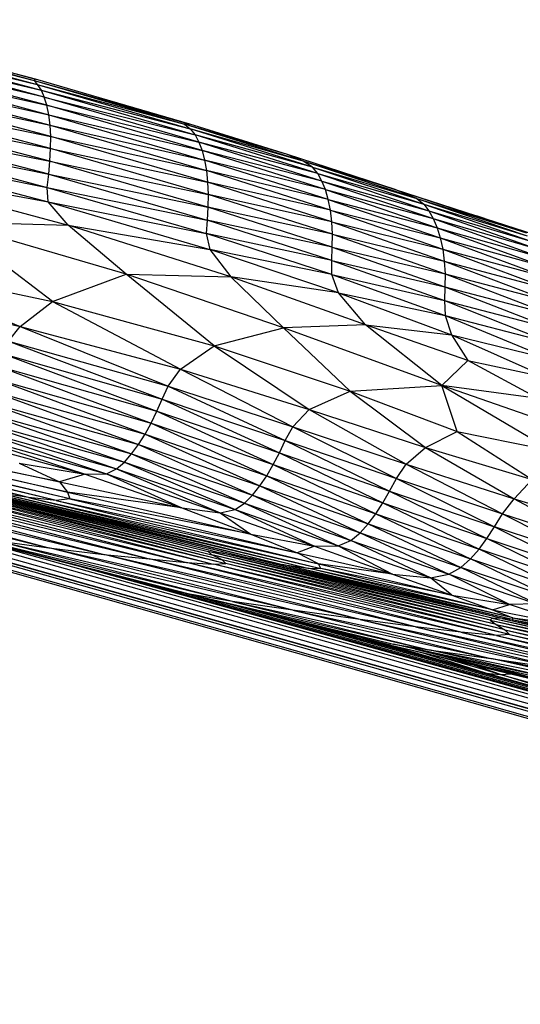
# Paper-space layout '_Derecha' of a CAD drawing. Header units: millimetres. Extents: x -1808 to 138, y -70 to 65.
# Tile 12 of 19: x 100 to 111, y -69 to -49. Entities that reach past the tile are written whole.
import ezdxf

# ---------------------------------------------------------------- set-up
doc = ezdxf.new("R2010")
doc.units = ezdxf.units.MM

psp = doc.layouts.new('_Derecha')

# ---------------------------------------------------------------- linework, layer by layer
at = {"color": 7, "linetype": 'Continuous', "lineweight": 25}
for p, q in [((96.169, -49.175), (100.649, -50.386)), ((96.325, -49.254), (100.625, -50.414)), ((100.649, -50.386), (96.325, -49.254)), ((96.404, -49.341), (100.685, -50.495)), ((96.404, -49.341), (100.625, -50.414)), ((96.469, -49.454), (100.762, -50.61)), ((96.469, -49.454), (100.685, -50.495)), ((100.828, -50.751), (96.523, -49.594)), ((96.523, -49.594), (100.762, -50.61)), ((100.88, -50.918), (96.566, -49.76)), ((100.828, -50.751), (96.566, -49.76)), ((96.596, -49.951), (100.919, -51.109)), ((96.596, -49.951), (100.88, -50.918)), ((96.612, -50.165), (100.945, -51.322)), ((96.612, -50.165), (100.919, -51.109)), ((100.958, -51.553), (96.615, -50.397)), ((96.615, -50.397), (100.945, -51.322)), ((100.649, -50.386), (100.625, -50.414)), ((100.625, -50.414), (100.685, -50.495)), ((100.625, -50.414), (103.682, -51.302)), ((100.625, -50.414), (103.793, -51.304)), ((103.793, -51.304), (100.649, -50.386)), ((100.685, -50.495), (100.762, -50.61)), ((100.685, -50.495), (103.795, -51.399)), ((100.685, -50.495), (103.682, -51.302)), ((100.957, -51.8), (96.605, -50.646)), ((96.605, -50.646), (100.958, -51.553)), ((100.762, -50.61), (100.828, -50.751)), ((100.762, -50.61), (103.896, -51.522)), ((100.762, -50.61), (103.795, -51.399)), ((100.88, -50.918), (100.828, -50.751)), ((103.975, -51.668), (100.828, -50.751)), ((100.828, -50.751), (103.896, -51.522)), ((100.943, -52.057), (96.582, -50.905)), ((96.582, -50.905), (100.957, -51.8)), ((100.919, -51.109), (100.88, -50.918)), ((104.04, -51.838), (100.88, -50.918)), ((100.88, -50.918), (103.975, -51.668)), ((100.918, -52.32), (96.547, -51.172)), ((96.547, -51.172), (100.943, -52.057)), ((100.945, -51.322), (100.919, -51.109)), ((100.919, -51.109), (104.091, -52.032)), ((100.919, -51.109), (104.04, -51.838)), ((103.682, -51.302), (103.795, -51.399)), ((103.793, -51.304), (103.682, -51.302)), ((106.093, -52.054), (103.682, -51.302)), ((105.775, -51.922), (103.682, -51.302)), ((105.775, -51.922), (103.793, -51.304)), ((96.502, -51.441), (100.887, -52.588)), ((96.502, -51.441), (100.918, -52.32)), ((100.958, -51.553), (100.945, -51.322)), ((100.945, -51.322), (104.128, -52.248)), ((100.945, -51.322), (104.091, -52.032)), ((103.795, -51.399), (103.896, -51.522)), ((106.283, -52.178), (103.795, -51.399)), ((106.093, -52.054), (103.795, -51.399)), ((100.957, -51.8), (100.958, -51.553)), ((104.151, -52.482), (100.958, -51.553)), ((100.958, -51.553), (104.128, -52.248)), ((103.896, -51.522), (103.975, -51.668)), ((106.394, -52.308), (103.896, -51.522)), ((106.283, -52.178), (103.896, -51.522)), ((103.975, -51.668), (104.04, -51.838)), ((106.479, -52.459), (103.975, -51.668)), ((106.394, -52.308), (103.975, -51.668)), ((130.115, -68.905), (69.905, -51.867)), ((96.469, -51.717), (100.909, -52.881)), ((96.469, -51.717), (100.887, -52.588)), ((100.943, -52.057), (100.957, -51.8)), ((104.16, -52.73), (100.957, -51.8)), ((100.957, -51.8), (104.151, -52.482)), ((104.04, -51.838), (104.091, -52.032)), ((106.55, -52.635), (104.04, -51.838)), ((106.479, -52.459), (104.04, -51.838)), ((131.395, -69.216), (70.848, -52.105)), ((100.918, -52.32), (100.943, -52.057)), ((104.156, -52.989), (100.943, -52.057)), ((100.943, -52.057), (104.16, -52.73)), ((104.091, -52.032), (104.128, -52.248)), ((106.607, -52.834), (104.091, -52.032)), ((106.55, -52.635), (104.091, -52.032)), ((106.093, -52.054), (105.775, -51.922)), ((107.965, -52.63), (105.775, -51.922)), ((106.692, -52.215), (105.775, -51.922)), ((106.283, -52.178), (106.093, -52.054)), ((108.41, -52.813), (106.093, -52.054)), ((107.965, -52.63), (106.093, -52.054)), ((96.716, -52.13), (100.909, -52.881)), ((96.716, -52.13), (101.317, -53.356)), ((104.128, -52.248), (104.151, -52.482)), ((106.65, -53.054), (104.128, -52.248)), ((106.607, -52.834), (104.128, -52.248)), ((106.394, -52.308), (106.283, -52.178)), ((106.283, -52.178), (108.553, -52.93)), ((106.283, -52.178), (108.41, -52.813)), ((106.692, -52.215), (107.965, -52.63)), ((100.887, -52.588), (100.918, -52.32)), ((100.918, -52.32), (104.139, -53.254)), ((100.918, -52.32), (104.156, -52.989)), ((104.151, -52.482), (104.16, -52.73)), ((106.678, -53.292), (104.151, -52.482)), ((106.65, -53.054), (104.151, -52.482)), ((106.479, -52.459), (106.394, -52.308)), ((106.394, -52.308), (108.654, -53.064)), ((106.394, -52.308), (108.553, -52.93)), ((106.55, -52.635), (106.479, -52.459)), ((106.479, -52.459), (108.744, -53.224)), ((106.479, -52.459), (108.654, -53.064)), ((100.909, -52.881), (100.887, -52.588)), ((100.887, -52.588), (104.125, -53.527)), ((100.887, -52.588), (104.139, -53.254)), ((106.607, -52.834), (106.55, -52.635)), ((106.55, -52.635), (108.822, -53.409)), ((106.55, -52.635), (108.744, -53.224)), ((108.41, -52.813), (107.965, -52.63)), ((107.965, -52.63), (110.641, -53.515)), ((107.965, -52.63), (109.62, -53.17)), ((130.99, -68.976), (73.306, -52.726)), ((101.317, -53.356), (100.909, -52.881)), ((100.909, -52.881), (104.125, -53.527)), ((100.909, -52.881), (104.2, -53.852)), ((104.16, -52.73), (104.156, -52.989)), ((106.691, -53.544), (104.16, -52.73)), ((106.678, -53.292), (104.16, -52.73)), ((106.65, -53.054), (106.607, -52.834)), ((106.607, -52.834), (108.886, -53.616)), ((106.607, -52.834), (108.822, -53.409)), ((108.41, -52.813), (108.553, -52.93)), ((108.41, -52.813), (110.654, -53.577)), ((108.41, -52.813), (110.641, -53.515)), ((129.902, -68.612), (74.494, -53.026)), ((128.378, -68.171), (74.733, -53.086)), ((104.156, -52.989), (104.139, -53.254)), ((106.689, -53.806), (104.156, -52.989)), ((106.691, -53.544), (104.156, -52.989)), ((106.678, -53.292), (106.65, -53.054)), ((106.65, -53.054), (108.935, -53.844)), ((106.65, -53.054), (108.886, -53.616)), ((108.553, -52.93), (108.654, -53.064)), ((108.553, -52.93), (110.731, -53.686)), ((108.553, -52.93), (110.654, -53.577)), ((108.654, -53.064), (108.744, -53.224)), ((108.654, -53.064), (110.83, -53.833)), ((108.654, -53.064), (110.731, -53.686)), ((100.997, -54.914), (98.863, -53.288)), ((98.863, -53.288), (101.317, -53.356)), ((102.493, -54.356), (98.863, -53.288)), ((104.139, -53.254), (104.125, -53.527)), ((106.677, -54.076), (104.139, -53.254)), ((106.689, -53.806), (104.139, -53.254)), ((106.691, -53.544), (106.678, -53.292)), ((106.678, -53.292), (108.967, -54.089)), ((106.678, -53.292), (108.935, -53.844)), ((108.744, -53.224), (108.822, -53.409)), ((108.744, -53.224), (110.927, -54.008)), ((108.744, -53.224), (110.83, -53.833)), ((110.641, -53.515), (109.62, -53.17)), ((109.62, -53.17), (111.76, -53.859)), ((102.493, -54.356), (101.317, -53.356)), ((101.317, -53.356), (104.2, -53.852)), ((104.623, -54.406), (101.317, -53.356)), ((108.822, -53.409), (108.886, -53.616)), ((108.822, -53.409), (111.012, -54.207)), ((108.822, -53.409), (110.927, -54.008)), ((104.125, -53.527), (104.2, -53.852)), ((106.682, -54.364), (104.125, -53.527)), ((106.677, -54.076), (104.125, -53.527)), ((106.689, -53.806), (106.691, -53.544)), ((106.691, -53.544), (108.982, -54.347)), ((106.691, -53.544), (108.967, -54.089)), ((108.886, -53.616), (108.935, -53.844)), ((108.886, -53.616), (111.081, -54.428)), ((108.886, -53.616), (111.012, -54.207)), ((104.2, -53.852), (104.623, -54.406)), ((106.816, -54.737), (104.2, -53.852)), ((106.682, -54.364), (104.2, -53.852)), ((106.677, -54.076), (106.689, -53.806)), ((106.689, -53.806), (108.981, -54.614)), ((106.689, -53.806), (108.982, -54.347)), ((108.935, -53.844), (108.967, -54.089)), ((108.935, -53.844), (111.132, -54.667)), ((108.935, -53.844), (111.081, -54.428)), ((96.979, -54.045), (100.337, -55.423)), ((96.979, -54.045), (100.997, -54.914)), ((106.682, -54.364), (106.677, -54.076)), ((106.677, -54.076), (108.971, -54.892)), ((106.677, -54.076), (108.981, -54.614)), ((108.967, -54.089), (108.982, -54.347)), ((108.967, -54.089), (111.164, -54.921)), ((108.967, -54.089), (111.132, -54.667)), ((95.906, -54.391), (100.337, -55.423)), ((100.997, -54.914), (102.493, -54.356)), ((104.283, -55.817), (102.493, -54.356)), ((102.493, -54.356), (104.623, -54.406)), ((105.694, -55.449), (102.493, -54.356)), ((104.623, -54.406), (105.694, -55.449)), ((106.816, -54.737), (104.623, -54.406)), ((107.364, -55.383), (104.623, -54.406)), ((106.816, -54.737), (106.682, -54.364)), ((106.682, -54.364), (108.985, -55.199)), ((106.682, -54.364), (108.971, -54.892)), ((108.982, -54.347), (108.981, -54.614)), ((108.982, -54.347), (111.176, -55.186)), ((108.982, -54.347), (111.164, -54.921)), ((108.981, -54.614), (108.971, -54.892)), ((108.981, -54.614), (111.165, -55.462)), ((108.981, -54.614), (111.176, -55.186)), ((107.364, -55.383), (106.816, -54.737)), ((106.816, -54.737), (108.985, -55.199)), ((106.816, -54.737), (109.115, -55.593)), ((108.971, -54.892), (108.985, -55.199)), ((108.971, -54.892), (111.136, -55.752)), ((108.971, -54.892), (111.165, -55.462)), ((100.337, -55.423), (100.997, -54.914)), ((100.997, -54.914), (103.602, -56.291)), ((100.997, -54.914), (104.283, -55.817)), ((108.985, -55.199), (109.115, -55.593)), ((108.985, -55.199), (111.101, -56.075)), ((108.985, -55.199), (111.136, -55.752)), ((100.102, -55.721), (100.337, -55.423)), ((100.337, -55.423), (103.352, -56.632)), ((100.337, -55.423), (103.602, -56.291)), ((104.283, -55.817), (105.694, -55.449)), ((107.364, -55.383), (105.694, -55.449)), ((107.05, -56.737), (105.694, -55.449)), ((108.915, -56.62), (105.694, -55.449)), ((108.915, -56.62), (107.364, -55.383)), ((107.364, -55.383), (109.115, -55.593)), ((109.447, -56.112), (107.364, -55.383)), ((109.115, -55.593), (109.447, -56.112)), ((109.115, -55.593), (111.101, -56.075)), ((109.115, -55.593), (111.062, -56.459)), ((100.102, -55.721), (103.352, -56.632)), ((100.102, -55.721), (103.229, -56.898)), ((103.602, -56.291), (104.283, -55.817)), ((104.283, -55.817), (106.221, -57.112)), ((104.283, -55.817), (107.05, -56.737)), ((127.279, -67.756), (85.684, -56.092)), ((99.988, -55.977), (103.229, -56.898)), ((99.988, -55.977), (103.12, -57.146)), ((109.447, -56.112), (108.915, -56.62)), ((110.88, -56.888), (109.447, -56.112)), ((109.447, -56.112), (111.062, -56.459)), ((99.884, -56.227), (103.12, -57.146)), ((99.884, -56.227), (103.004, -57.385)), ((103.352, -56.632), (103.602, -56.291)), ((103.602, -56.291), (105.887, -57.46)), ((103.602, -56.291), (106.221, -57.112)), ((99.773, -56.469), (103.004, -57.385)), ((99.773, -56.469), (102.878, -57.611)), ((99.654, -56.7), (102.878, -57.611)), ((99.654, -56.7), (102.745, -57.822)), ((103.229, -56.898), (103.352, -56.632)), ((103.352, -56.632), (105.887, -57.46)), ((103.352, -56.632), (105.732, -57.74)), ((107.05, -56.737), (108.915, -56.62)), ((109.231, -57.556), (108.915, -56.62)), ((108.915, -56.62), (111.159, -57.947)), ((110.813, -57.276), (108.915, -56.62)), ((110.88, -56.888), (108.915, -56.62)), ((100.51, -58.898), (91.741, -56.755)), ((101.069, -58.962), (92.463, -56.906)), ((100.51, -58.898), (92.463, -56.906)), ((99.527, -56.915), (102.745, -57.822)), ((99.527, -56.915), (102.604, -58.013)), ((103.12, -57.146), (103.229, -56.898)), ((103.229, -56.898), (105.732, -57.74)), ((103.229, -56.898), (105.611, -57.992)), ((106.221, -57.112), (107.05, -56.737)), ((107.05, -56.737), (108.582, -57.883)), ((107.05, -56.737), (109.231, -57.556)), ((101.348, -58.93), (93.391, -57.097)), ((101.069, -58.962), (93.391, -57.097)), ((101.302, -58.789), (93.488, -57.067)), ((101.348, -58.93), (93.488, -57.067)), ((101.14, -58.583), (93.723, -57.051)), ((93.723, -57.051), (101.302, -58.789)), ((99.395, -57.111), (102.604, -58.013)), ((99.395, -57.111), (102.458, -58.181)), ((105.887, -57.46), (106.221, -57.112)), ((106.221, -57.112), (108.194, -58.225)), ((106.221, -57.112), (108.582, -57.883)), ((95.25, -57.305), (101.14, -58.583)), ((99.259, -57.284), (102.458, -58.181)), ((99.259, -57.284), (102.299, -58.32)), ((103.004, -57.385), (103.12, -57.146)), ((103.12, -57.146), (105.611, -57.992)), ((103.12, -57.146), (105.487, -58.231)), ((99.118, -57.431), (102.299, -58.32)), ((99.118, -57.431), (102.091, -58.419)), ((102.878, -57.611), (103.004, -57.385)), ((103.004, -57.385), (105.487, -58.231)), ((103.004, -57.385), (105.354, -58.457)), ((105.732, -57.74), (105.887, -57.46)), ((105.887, -57.46), (107.995, -58.516)), ((105.887, -57.46), (108.194, -58.225)), ((98.721, -57.615), (101.66, -58.429)), ((98.96, -57.547), (102.091, -58.419)), ((98.96, -57.547), (101.66, -58.429)), ((102.745, -57.822), (102.878, -57.611)), ((102.878, -57.611), (105.354, -58.457)), ((102.878, -57.611), (105.212, -58.666)), ((108.582, -57.883), (109.231, -57.556)), ((109.231, -57.556), (111.159, -57.947)), ((109.231, -57.556), (110.755, -58.536)), ((102.604, -58.013), (102.745, -57.822)), ((102.745, -57.822), (105.212, -58.666)), ((102.745, -57.822), (105.062, -58.855)), ((105.611, -57.992), (105.732, -57.74)), ((105.732, -57.74), (107.995, -58.516)), ((105.732, -57.74), (107.855, -58.771)), ((108.194, -58.225), (108.582, -57.883)), ((108.582, -57.883), (110.387, -58.927)), ((108.582, -57.883), (110.755, -58.536)), ((102.458, -58.181), (102.604, -58.013)), ((102.604, -58.013), (105.062, -58.855)), ((102.604, -58.013), (104.901, -59.018)), ((105.487, -58.231), (105.611, -57.992)), ((105.611, -57.992), (107.855, -58.771)), ((105.611, -57.992), (107.72, -59.009)), ((94.047, -58.25), (100.919, -59.923)), ((96.983, -58.195), (104.422, -60.029)), ((96.983, -58.195), (104.16, -60.003)), ((97.025, -58.239), (104.24, -60.066)), ((97.025, -58.239), (104.16, -60.003)), ((97.542, -58.31), (105.009, -60.137)), ((97.542, -58.31), (104.422, -60.029)), ((100.319, -58.2), (101.66, -58.429)), ((100.319, -58.2), (101.14, -58.583)), ((102.299, -58.32), (102.458, -58.181)), ((102.458, -58.181), (104.901, -59.018)), ((102.458, -58.181), (104.711, -59.146)), ((105.354, -58.457), (105.487, -58.231)), ((105.487, -58.231), (107.72, -59.009)), ((105.487, -58.231), (107.576, -59.233)), ((107.995, -58.516), (108.194, -58.225)), ((108.194, -58.225), (110.152, -59.236)), ((108.194, -58.225), (110.387, -58.927)), ((94.949, -58.351), (102.043, -60.058)), ((94.949, -58.351), (100.919, -59.923)), ((95.744, -58.408), (102.043, -60.058)), ((95.744, -58.408), (102.96, -60.151)), ((96.45, -58.454), (103.719, -60.221)), ((96.45, -58.454), (102.96, -60.151)), ((97.092, -58.504), (103.719, -60.221)), ((97.092, -58.504), (104.272, -60.258)), ((97.431, -58.383), (104.24, -60.066)), ((97.431, -58.383), (104.447, -60.167)), ((97.724, -58.509), (104.447, -60.167)), ((97.724, -58.509), (104.522, -60.245)), ((101.66, -58.429), (101.14, -58.583)), ((101.66, -58.429), (102.091, -58.419)), ((101.66, -58.429), (103.625, -59.113)), ((102.091, -58.419), (102.299, -58.32)), ((102.091, -58.419), (104.406, -59.213)), ((102.091, -58.419), (103.625, -59.113)), ((102.299, -58.32), (104.711, -59.146)), ((102.299, -58.32), (104.406, -59.213)), ((105.212, -58.666), (105.354, -58.457)), ((105.354, -58.457), (107.576, -59.233)), ((105.354, -58.457), (107.421, -59.438)), ((107.855, -58.771), (107.995, -58.516)), ((107.995, -58.516), (109.986, -59.497)), ((107.995, -58.516), (110.152, -59.236)), ((126.193, -67.321), (94.86, -58.565)), ((97.567, -58.535), (104.522, -60.245)), ((97.567, -58.535), (104.272, -60.258)), ((98.484, -58.521), (105.677, -60.263)), ((98.484, -58.521), (105.009, -60.137)), ((99.319, -58.699), (106.188, -60.341)), ((99.319, -58.699), (105.677, -60.263)), ((101.14, -58.583), (103.625, -59.113)), ((101.14, -58.583), (101.302, -58.789)), ((105.062, -58.855), (105.212, -58.666)), ((105.212, -58.666), (107.421, -59.438)), ((105.212, -58.666), (107.254, -59.621)), ((110.755, -58.536), (110.387, -58.927)), ((100.51, -58.898), (99.936, -58.811)), ((99.936, -58.811), (106.458, -60.346)), ((99.936, -58.811), (106.188, -60.341)), ((101.069, -58.962), (100.51, -58.898)), ((100.51, -58.898), (106.406, -60.25)), ((100.51, -58.898), (106.458, -60.346)), ((103.625, -59.113), (101.302, -58.789)), ((101.302, -58.789), (105.031, -59.647)), ((101.302, -58.789), (101.348, -58.93)), ((104.901, -59.018), (105.062, -58.855)), ((105.062, -58.855), (107.254, -59.621)), ((105.062, -58.855), (107.064, -59.775)), ((107.72, -59.009), (107.855, -58.771)), ((107.855, -58.771), (109.986, -59.497)), ((107.855, -58.771), (109.834, -59.734)), ((101.348, -58.93), (101.069, -58.962)), ((101.069, -58.962), (105.971, -60.029)), ((101.069, -58.962), (106.406, -60.25)), ((105.031, -59.647), (101.348, -58.93)), ((101.348, -58.93), (105.971, -60.029)), ((103.625, -59.113), (104.406, -59.213)), ((103.625, -59.113), (105.031, -59.647)), ((104.711, -59.146), (104.901, -59.018)), ((104.901, -59.018), (107.064, -59.775)), ((104.901, -59.018), (106.807, -59.883)), ((107.576, -59.233), (107.72, -59.009)), ((107.72, -59.009), (109.834, -59.734)), ((107.72, -59.009), (109.674, -59.952)), ((110.152, -59.236), (110.387, -58.927)), ((110.387, -58.927), (112.16, -59.882)), ((110.387, -58.927), (112.428, -59.548)), ((104.406, -59.213), (104.711, -59.146)), ((104.406, -59.213), (106.324, -59.894)), ((104.406, -59.213), (105.031, -59.647)), ((104.711, -59.146), (106.807, -59.883)), ((104.711, -59.146), (106.324, -59.894)), ((107.421, -59.438), (107.576, -59.233)), ((107.576, -59.233), (109.674, -59.952)), ((107.576, -59.233), (109.5, -60.151)), ((109.986, -59.497), (110.152, -59.236)), ((110.152, -59.236), (112.16, -59.882)), ((110.152, -59.236), (111.964, -60.154)), ((103.784, -60.869), (97.831, -59.352)), ((102.923, -60.657), (97.831, -59.352)), ((107.254, -59.621), (107.421, -59.438)), ((107.421, -59.438), (109.5, -60.151)), ((107.421, -59.438), (109.304, -60.325)), ((109.834, -59.734), (109.986, -59.497)), ((111.964, -60.154), (109.986, -59.497)), ((109.986, -59.497), (111.791, -60.391)), ((104.661, -61.02), (98.829, -59.597)), ((103.784, -60.869), (98.829, -59.597)), ((124.755, -66.83), (99.104, -59.678)), ((105.031, -59.647), (106.324, -59.894)), ((105.031, -59.647), (105.971, -60.029)), ((107.064, -59.775), (107.254, -59.621)), ((107.254, -59.621), (109.304, -60.325)), ((107.254, -59.621), (109.061, -60.462)), ((105.888, -61.192), (99.817, -59.776)), ((99.817, -59.776), (100.919, -59.923)), ((104.661, -61.02), (99.817, -59.776)), ((100.919, -59.923), (102.043, -60.058)), ((107.259, -61.385), (100.919, -59.923)), ((105.888, -61.192), (100.919, -59.923)), ((106.324, -59.894), (105.971, -60.029)), ((106.324, -59.894), (106.807, -59.883)), ((106.324, -59.894), (107.911, -60.458)), ((106.807, -59.883), (107.064, -59.775)), ((106.807, -59.883), (108.687, -60.533)), ((106.807, -59.883), (107.911, -60.458)), ((107.064, -59.775), (109.061, -60.462)), ((108.687, -60.533), (107.064, -59.775)), ((109.674, -59.952), (109.834, -59.734)), ((109.834, -59.734), (111.791, -60.391)), ((111.612, -60.604), (109.834, -59.734)), ((108.379, -61.532), (102.043, -60.058)), ((102.043, -60.058), (102.96, -60.151)), ((107.259, -61.385), (102.043, -60.058)), ((109.943, -61.357), (104.16, -60.003)), ((104.16, -60.003), (104.422, -60.029)), ((109.901, -61.398), (104.16, -60.003)), ((104.24, -60.066), (104.16, -60.003)), ((110.026, -61.487), (104.24, -60.066)), ((109.901, -61.398), (104.24, -60.066)), ((104.447, -60.167), (104.24, -60.066)), ((109.943, -61.357), (104.422, -60.029)), ((110.142, -61.366), (104.422, -60.029)), ((104.422, -60.029), (105.009, -60.137)), ((105.971, -60.029), (107.911, -60.458)), ((106.406, -60.25), (105.971, -60.029)), ((109.5, -60.151), (109.674, -59.952)), ((111.612, -60.604), (109.674, -59.952)), ((111.412, -60.794), (109.674, -59.952)), ((123.066, -66.292), (101.595, -60.317)), ((108.379, -61.532), (102.96, -60.151)), ((109.307, -61.641), (102.96, -60.151)), ((102.96, -60.151), (103.719, -60.221)), ((109.307, -61.641), (103.719, -60.221)), ((110.028, -61.708), (103.719, -60.221)), ((103.719, -60.221), (104.272, -60.258)), ((104.272, -60.258), (104.522, -60.245)), ((110.291, -61.689), (104.272, -60.258)), ((110.028, -61.708), (104.272, -60.258)), ((110.026, -61.487), (104.447, -60.167)), ((110.202, -61.596), (104.447, -60.167)), ((104.522, -60.245), (104.447, -60.167)), ((110.202, -61.596), (104.522, -60.245)), ((110.291, -61.689), (104.522, -60.245)), ((110.142, -61.366), (105.009, -60.137)), ((110.35, -61.384), (105.009, -60.137)), ((105.009, -60.137), (105.677, -60.263)), ((110.361, -61.349), (105.677, -60.263)), ((105.677, -60.263), (106.188, -60.341)), ((110.35, -61.384), (105.677, -60.263)), ((107.911, -60.458), (106.406, -60.25)), ((106.406, -60.25), (109.12, -60.89)), ((106.458, -60.346), (106.406, -60.25)), ((109.304, -60.325), (109.5, -60.151)), ((109.5, -60.151), (111.412, -60.794)), ((111.173, -60.954), (109.5, -60.151)), ((102.126, -60.453), (102.178, -60.467)), ((102.178, -60.467), (102.161, -60.462)), ((102.232, -60.48), (102.178, -60.467)), ((102.2, -60.472), (102.178, -60.467)), ((109.946, -61.187), (106.188, -60.341)), ((106.188, -60.341), (106.458, -60.346)), ((110.361, -61.349), (106.188, -60.341)), ((109.946, -61.187), (106.458, -60.346)), ((109.12, -60.89), (106.458, -60.346)), ((107.911, -60.458), (108.687, -60.533)), ((107.911, -60.458), (109.12, -60.89)), ((108.687, -60.533), (109.061, -60.462)), ((109.061, -60.462), (109.304, -60.325)), ((109.061, -60.462), (110.847, -61.064)), ((110.293, -61.082), (109.061, -60.462)), ((111.173, -60.954), (109.304, -60.325)), ((110.847, -61.064), (109.304, -60.325)), ((122.146, -66.008), (102.677, -60.595)), ((103.784, -60.869), (102.923, -60.657)), ((102.923, -60.657), (107.931, -61.888)), ((110.293, -61.082), (108.687, -60.533)), ((109.12, -60.89), (108.687, -60.533)), ((107.879, -61.905), (103.352, -60.763)), ((121.173, -65.713), (103.431, -60.783)), ((104.661, -61.02), (103.784, -60.869)), ((103.784, -60.869), (108.656, -62.004)), ((103.784, -60.869), (107.931, -61.888)), ((109.12, -60.89), (110.293, -61.082)), ((109.12, -60.89), (109.946, -61.187)), ((105.888, -61.192), (104.661, -61.02)), ((104.661, -61.02), (109.915, -62.177)), ((104.661, -61.02), (108.656, -62.004)), ((109.946, -61.187), (110.293, -61.082)), ((110.847, -61.064), (110.293, -61.082)), ((111.632, -61.525), (110.293, -61.082)), ((119.079, -65.092), (104.792, -61.126)), ((107.259, -61.385), (105.888, -61.192)), ((105.888, -61.192), (111.475, -62.411)), ((105.888, -61.192), (109.915, -62.177)), ((109.946, -61.187), (111.632, -61.525)), ((109.946, -61.187), (110.361, -61.349)), ((111.411, -62.941), (105.635, -61.339)), ((108.702, -62.175), (106.198, -61.481)), ((106.299, -61.487), (107.879, -61.905)), ((108.379, -61.532), (107.259, -61.385)), ((107.259, -61.385), (112.742, -62.602)), ((107.259, -61.385), (111.475, -62.411)), ((109.943, -61.357), (109.901, -61.398)), ((109.901, -61.398), (114.321, -62.405)), ((109.901, -61.398), (114.03, -62.282)), ((109.901, -61.398), (110.026, -61.487)), ((110.142, -61.366), (109.943, -61.357)), ((109.943, -61.357), (113.739, -62.183)), ((109.943, -61.357), (114.03, -62.282)), ((110.026, -61.487), (114.542, -62.541)), ((110.026, -61.487), (114.321, -62.405)), ((110.026, -61.487), (110.202, -61.596)), ((110.142, -61.366), (113.739, -62.183)), ((110.142, -61.366), (113.36, -62.064)), ((110.35, -61.384), (110.142, -61.366)), ((110.361, -61.349), (110.35, -61.384)), ((110.35, -61.384), (113.36, -62.064)), ((110.35, -61.384), (112.687, -61.857)), ((110.361, -61.349), (111.632, -61.525)), ((110.361, -61.349), (112.687, -61.857)), ((109.307, -61.641), (108.379, -61.532)), ((108.379, -61.532), (113.818, -62.751)), ((108.379, -61.532), (112.742, -62.602)), ((110.028, -61.708), (109.307, -61.641)), ((109.307, -61.641), (114.751, -62.858)), ((109.307, -61.641), (113.818, -62.751)), ((110.291, -61.689), (110.028, -61.708)), ((110.028, -61.708), (114.751, -62.858)), ((110.028, -61.708), (114.933, -62.811)), ((110.202, -61.596), (114.542, -62.541)), ((110.202, -61.596), (114.719, -62.673)), ((110.202, -61.596), (110.291, -61.689)), ((110.291, -61.689), (114.719, -62.673)), ((110.291, -61.689), (114.933, -62.811)), ((108.702, -62.175), (107.309, -61.761)), ((108.702, -62.175), (107.628, -61.842)), ((107.642, -61.845), (109.81, -62.478)), ((107.879, -61.905), (110.876, -62.602)), ((107.879, -61.905), (112.574, -63.029)), ((111.895, -62.747), (107.931, -61.888)), ((107.931, -61.888), (108.656, -62.004)), ((111.342, -62.672), (107.931, -61.888)), ((108.381, -61.991), (110.876, -62.602)), ((109.81, -62.478), (108.499, -62.053)), ((113.07, -62.894), (108.656, -62.004)), ((108.656, -62.004), (109.915, -62.177)), ((111.895, -62.747), (108.656, -62.004)), ((109.81, -62.478), (108.702, -62.175)), ((111.411, -62.941), (108.702, -62.175)), ((110.109, -62.504), (108.873, -62.143)), ((110.109, -62.504), (109.508, -62.295)), ((109.915, -62.177), (111.475, -62.411)), ((114.773, -63.158), (109.915, -62.177)), ((113.07, -62.894), (109.915, -62.177)), ((109.81, -62.478), (110.109, -62.504)), ((109.81, -62.478), (111.411, -62.941)), ((112.103, -63.119), (109.81, -62.478)), ((110.876, -62.602), (109.933, -62.348)), ((110.109, -62.504), (110.328, -62.491)), ((110.109, -62.504), (112.412, -63.147)), ((112.103, -63.119), (110.109, -62.504))]:
    psp.add_line(p, q, dxfattribs=at)

doc.saveas('drawing.dxf')
